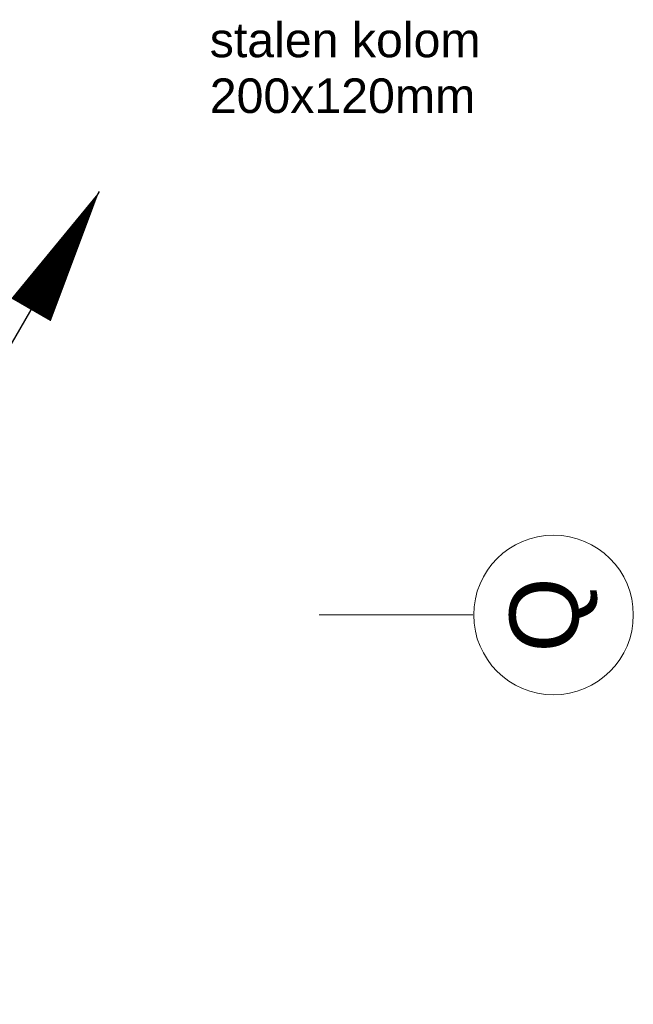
# Model space of a CAD drawing. Header units: millimetres. Extents: x -38031 to 110605, y -30229 to 92226.
# Tile 255 of 256: x 99731 to 102423, y 44688 to 49004. Entities that reach past the tile are written whole.
import ezdxf

# ---------------------------------------------------------------- set-up
doc = ezdxf.new("R2010")
doc.units = ezdxf.units.MM
doc.header["$LTSCALE"] = 50
doc.linetypes.add('STYLE_07', pattern=[1.875, 0.625, -0.20828, 0.625, -0.20836, 0.06943, -0.13893])
for name, color, linetype in [('AT$1A---_TEKST035', 8, 'Continuous'), ('BOUWKUNDIG', 8, 'Continuous'), ('EL6121--', 3, 'Continuous')]:
    doc.layers.add(name, color=color, linetype=linetype)
doc.layers.add('stramien', color=1, linetype='Continuous', lineweight=15)
doc.styles.add('Arial', font='ARIAL.TTF')

# ---------------------------------------------------------------- blocks, each defined once
blk = doc.blocks.new('E00170')
at = {"color": 0, "linetype": 'Continuous'}
for q in [(5, 8.66), (-5, -8.66)]:
    blk.add_line((0, 0), q, dxfattribs=at)
for points in [[(5, 8.66, 0, 1, 0), (3.5, 6.062, 1, 1, 0)], [(-5, -8.66, 0, 1, 0), (-3.5, -6.062, 1, 1, 0)]]:
    blk.add_lwpolyline(points, format="xyseb", dxfattribs=at)
at = {"color": 0, "const_width": 0.5}
blk.add_lwpolyline([(-0.25, 0, 1), (0.25, 0, 1)], format="xyb", close=True, dxfattribs=at)
at = {"color": 0, "linetype": 'Continuous'}
blk.add_circle((0, 0), 0.5, dxfattribs=at)
blk = doc.blocks.new('200254 W 211 30-06-2008')
at = {"layer": 'stramien', "linetype": 'STYLE_07', "ltscale": 50}
blk.add_line((19004.749, 3943.845), (21069.765, 3943.845), dxfattribs=at)
at = {"layer": 'stramien', "linetype": 'Continuous'}
blk.add_line((21069.141, 3943.845), (21055.641, 3943.845), dxfattribs=at)
blk.add_circle((21076.216, 3943.845), 7, dxfattribs=at)
at = {"layer": 'AT$1A---_TEKST035', "insert": (21046.055, 3995.775), "char_height": 3.03049, "attachment_point": 1, "line_spacing_factor": 0.967741, "style": 'Arial'}
blk.add_mtext('{\\C256;\\lstalen kolom\\P200x120mm}', dxfattribs=at)
at = {"layer": 'stramien', "insert": (21076.216, 3943.845), "char_height": 6.061, "attachment_point": 5, "rotation": 90, "line_spacing_factor": 0.967741, "style": 'Arial'}
blk.add_mtext('{\\C1;\\lQ}', dxfattribs=at)

msp = doc.modelspace()

# ---------------------------------------------------------------- block references
at = {"layer": 'BOUWKUNDIG', "xscale": 50, "yscale": 50, "zscale": 50}
msp.add_blockref('200254 W 211 30-06-2008', (-951737.5, -150797.3), dxfattribs=at)

# ---------------------------------------------------------------- next in the draw order: block references
at = {"layer": 'EL6121--', "xscale": 200, "yscale": 200, "zscale": 200}
msp.add_blockref('E00170', (99081, 46520), dxfattribs=at)

doc.saveas('drawing.dxf')
